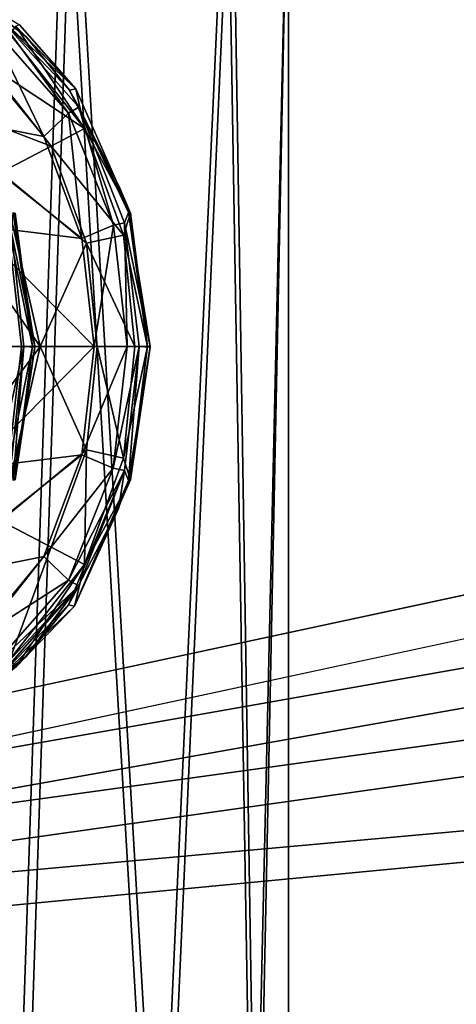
# Model space of a CAD drawing. Header units: metres. Extents: x 0 to 804, y -808 to 0.
# Tile 18 of 92: x 149 to 169, y -681 to -636. Entities that reach past the tile are written whole.
import ezdxf

# ---------------------------------------------------------------- set-up
doc = ezdxf.new("R2010")
doc.units = ezdxf.units.M

msp = doc.modelspace()

# ---------------------------------------------------------------- linework, layer by layer
at = {"layer": 'None'}
for points in [[(68.206169, -622.391846, 664.009766), (125.118866, -641.141968, 664.00946), (153.885971, -606.785217, 664.00946)], [(125.118866, -641.141968, 662.00946), (153.885971, -606.785217, 662.00946), (125.118866, -641.141968, 664.00946)], [(153.885971, -606.785217, 662.00946), (153.885971, -606.785217, 664.00946), (125.118866, -641.141968, 664.00946)], [(153.885971, -606.785217, 662.00946), (125.118866, -641.141968, 662.00946), (150.545959, -610.616943, 628.134583)], [(125.118866, -641.141968, 662.00946), (136.397461, -627.296936, 628.134583), (150.545959, -610.616943, 628.134583)]]:
    msp.add_3dface(points, dxfattribs=at)
at = {"layer": 'None012311'}
for points in [[(84.22982, -682.522278, 108.109589), (355.943726, -624.124634, 109.128922), (78.546486, -118.575203, 117.953323)], [(76.834984, -120.582596, 114.917824), (354.430603, -622.559387, 106.155792), (82.481255, -680.857727, 105.138191)], [(354.430603, -622.559387, 106.155792), (344.84613, -634.641602, 105.944893), (82.481255, -680.857727, 105.138191)], [(346.66452, -635.821777, 108.924751), (355.943726, -624.124634, 109.128922), (84.22982, -682.522278, 108.109589)], [(82.481255, -680.857727, 105.138191), (344.84613, -634.641602, 105.944893), (339.444672, -645.370789, 105.757614)], [(341.434326, -646.210693, 108.743408), (346.66452, -635.821777, 108.924751), (84.22982, -682.522278, 108.109589)], [(339.444672, -645.370789, 105.757614), (335.843445, -657.893982, 105.539024), (82.481255, -680.857727, 105.138191)], [(337.947601, -658.335693, 108.531769), (341.434326, -646.210693, 108.743408), (84.22982, -682.522278, 108.109589)], [(335.843445, -657.893982, 105.539024), (123.969986, -721.144897, 104.434975), (82.481255, -680.857727, 105.138191)], [(123.969986, -721.144897, 104.434975), (335.843445, -657.893982, 105.539024), (334.719879, -670.138, 105.325302)], [(84.22982, -682.522278, 108.109589), (122.238647, -719.43042, 107.465355), (337.947601, -658.335693, 108.531769)], [(122.238647, -719.43042, 107.465355), (336.859772, -670.190369, 108.324844), (337.947601, -658.335693, 108.531769)], [(122.238647, -719.43042, 107.465355), (322.483765, -719.43042, 107.465355), (336.859772, -670.190369, 108.324844)], [(322.483765, -721.144897, 104.434975), (123.969986, -721.144897, 104.434975), (334.719879, -670.138, 105.325302)]]:
    msp.add_3dface(points, dxfattribs=at)
at = {"layer": 'None012313'}
for points in [[(148.872238, -636.391663, 2024.307129), (151.432205, -639.293213, 2024.28479), (147.173935, -635.334778, 2002.321167)], [(147.173935, -635.334778, 2002.321167), (151.432205, -639.293213, 2024.28479), (149.176804, -636.925293, 2002.303589)], [(147.173935, -635.334778, 2002.321167), (149.176804, -636.925293, 2002.303589), (147.757721, -635.825562, 1980.315186)], [(147.465652, -636.271545, 1977.489136), (147.757721, -635.825562, 1980.315186), (151.109497, -640.394592, 1977.457275)], [(147.757721, -635.825562, 1980.315186), (151.571396, -640.132751, 1980.28186), (151.109497, -640.394592, 1977.457275)], [(149.176804, -636.925293, 2002.303589), (149.198532, -636.946899, 2002.303467), (147.757721, -635.825562, 1980.315186)], [(147.757721, -635.825562, 1980.315186), (149.198532, -636.946899, 2002.303467), (151.153748, -639.348083, 2002.286377)], [(147.757721, -635.825562, 1980.315186), (151.153748, -639.348083, 2002.286377), (151.571396, -640.132751, 1980.28186)], [(149.980103, -641.462769, 1975.00415), (146.841187, -637.669495, 1975.031494), (147.465652, -636.271545, 1977.489136)], [(151.109497, -640.394592, 1977.457275), (149.980103, -641.462769, 1975.00415), (147.465652, -636.271545, 1977.489136)], [(148.429718, -636.7901, 2027.372559), (151.838318, -641.098816, 2027.342896), (148.706161, -636.438538, 2025.866211)], [(148.872238, -636.391663, 2024.307129), (148.706161, -636.438538, 2025.866211), (151.432205, -639.293213, 2024.28479)], [(148.706161, -636.438538, 2025.866211), (151.838318, -641.098816, 2027.342896), (151.432205, -639.293213, 2024.28479)], [(147.34819, -638.130615, 2029.977539), (151.838318, -641.098816, 2027.342896), (148.429718, -636.7901, 2027.372559)], [(151.432205, -639.293213, 2024.28479), (149.198532, -636.946899, 2002.303467), (149.176804, -636.925293, 2002.303589)], [(149.198532, -636.946899, 2002.303467), (151.432205, -639.293213, 2024.28479), (151.153748, -639.348083, 2002.286377)], [(146.841187, -637.669495, 1975.031494), (149.980103, -641.462769, 1975.00415), (144.576874, -640.400208, 1429.613525)], [(147.34819, -638.130615, 2029.977539), (145.710815, -640.136902, 2031.726074), (150.319199, -641.89856, 2029.951538)], [(151.838318, -641.098816, 2027.342896), (147.34819, -638.130615, 2029.977539), (150.319199, -641.89856, 2029.951538)], [(151.432205, -639.293213, 2024.28479), (153.918716, -644.94281, 2024.263062), (151.153748, -639.348083, 2002.286377)], [(151.153748, -639.348083, 2002.286377), (153.918716, -644.94281, 2024.263062), (153.397522, -643.703186, 2002.266846)], [(151.153748, -639.348083, 2002.286377), (153.397522, -643.703186, 2002.266846), (151.571396, -640.132751, 1980.28186)], [(151.432205, -639.293213, 2024.28479), (151.838318, -641.098816, 2027.342896), (153.918716, -644.94281, 2024.263062)], [(145.710815, -640.136902, 2031.726074), (148.026886, -643.095459, 2031.705811), (150.319199, -641.89856, 2029.951538)], [(151.109497, -640.394592, 1977.457275), (151.571396, -640.132751, 1980.28186), (153.142456, -645.489136, 1977.439575)], [(151.571396, -640.132751, 1980.28186), (153.645294, -645.376709, 1980.263794), (153.142456, -645.489136, 1977.439575)], [(151.571396, -640.132751, 1980.28186), (153.397522, -643.703186, 2002.266846), (153.408569, -643.73175, 2002.266724)], [(153.408569, -643.73175, 2002.266724), (153.827805, -644.913147, 2002.263062), (151.571396, -640.132751, 1980.28186)], [(153.827805, -644.913147, 2002.263062), (153.645294, -645.376709, 1980.263794), (151.571396, -640.132751, 1980.28186)], [(144.576874, -640.400208, 1429.613525), (149.980103, -641.462769, 1975.00415), (151.713379, -646.091431, 1974.989014)], [(144.576874, -640.400208, 1429.613525), (151.713379, -646.091431, 1974.989014), (146.804428, -645.487732, 1429.593994)], [(151.713379, -646.091431, 1974.989014), (149.980103, -641.462769, 1975.00415), (151.109497, -640.394592, 1977.457275)], [(153.142456, -645.489136, 1977.439575), (151.713379, -646.091431, 1974.989014), (151.109497, -640.394592, 1977.457275)], [(153.602814, -645.943665, 2027.327393), (151.838318, -641.098816, 2027.342896), (150.319199, -641.89856, 2029.951538)], [(151.838318, -641.098816, 2027.342896), (153.602814, -645.943665, 2027.327393), (153.918716, -644.94281, 2024.263062)], [(150.319199, -641.89856, 2029.951538), (148.026886, -643.095459, 2031.705811), (151.92067, -646.311584, 2029.937622)], [(153.602814, -645.943665, 2027.327393), (150.319199, -641.89856, 2029.951538), (151.92067, -646.311584, 2029.937622)], [(148.026886, -643.095459, 2031.705811), (145.384064, -644.660339, 2032.337891), (149.821869, -651.007385, 2031.690186)], [(148.026886, -643.095459, 2031.705811), (149.821869, -651.007385, 2031.690186), (151.92067, -646.311584, 2029.937622)], [(153.918716, -644.94281, 2024.263062), (153.408569, -643.73175, 2002.266724), (153.397522, -643.703186, 2002.266846)], [(153.408569, -643.73175, 2002.266724), (153.918716, -644.94281, 2024.263062), (153.827805, -644.913147, 2002.263062)], [(145.384064, -644.660339, 2032.337891), (146.765839, -651.007385, 2032.325806), (149.821869, -651.007385, 2031.690186)], [(148.339859, -645.489136, 1427.117554), (149.459793, -651.009094, 1424.279175), (148.6828, -644.94281, 1424.285889)], [(148.591888, -644.913147, 1402.285889), (149.578598, -651.007385, 1402.277344), (148.514404, -645.827209, 1380.285767)], [(148.6828, -644.94281, 1424.285889), (149.459793, -651.009094, 1424.279175), (148.591888, -644.913147, 1402.285889)], [(148.591888, -644.913147, 1402.285889), (149.459793, -651.009094, 1424.279175), (149.578598, -651.007385, 1402.277344)], [(153.918716, -644.94281, 2024.263062), (153.602814, -645.943665, 2027.327393), (154.695724, -651.009094, 2024.256348)], [(153.827805, -644.913147, 2002.263062), (154.814514, -651.007385, 2002.254395), (153.645294, -645.376709, 1980.263794)], [(153.918716, -644.94281, 2024.263062), (154.695724, -651.009094, 2024.256348), (153.827805, -644.913147, 2002.263062)], [(153.827805, -644.913147, 2002.263062), (154.695724, -651.009094, 2024.256348), (154.814514, -651.007385, 2002.254395)], [(151.713379, -646.091431, 1974.989014), (152.265747, -651.007935, 1974.984131), (146.804428, -645.487732, 1429.593994)], [(146.804428, -645.487732, 1429.593994), (152.265747, -651.007935, 1974.984131), (147.506149, -651.008179, 1429.587891)], [(147.506149, -651.008179, 1429.587891), (148.967773, -651.007996, 1427.112061), (148.339859, -645.489136, 1427.117554)], [(148.339859, -645.489136, 1427.117554), (148.967773, -651.007996, 1427.112061), (149.459793, -651.009094, 1424.279175)], [(152.265747, -651.007935, 1974.984131), (151.713379, -646.091431, 1974.989014), (153.142456, -645.489136, 1977.439575)], [(153.77037, -651.007996, 1977.434082), (152.265747, -651.007935, 1974.984131), (153.142456, -645.489136, 1977.439575)], [(153.142456, -645.489136, 1977.439575), (153.645294, -645.376709, 1980.263794), (153.77037, -651.007996, 1977.434082)], [(153.645294, -645.376709, 1980.263794), (154.311752, -651.007996, 1980.258057), (153.77037, -651.007996, 1977.434082)], [(154.814514, -651.007385, 2002.254395), (154.311752, -651.007996, 1980.258057), (153.645294, -645.376709, 1980.263794)], [(149.075836, -651.007385, 1380.280884), (148.44017, -651.007385, 1377.224854), (148.514404, -645.827209, 1380.285767)], [(148.514404, -645.827209, 1380.285767), (149.578598, -651.007385, 1402.277344), (149.075836, -651.007385, 1380.280884)], [(154.113495, -651.007385, 2027.322998), (153.602814, -645.943665, 2027.327393), (151.92067, -646.311584, 2029.937622)], [(153.602814, -645.943665, 2027.327393), (154.113495, -651.007385, 2027.322998), (154.695724, -651.009094, 2024.256348)], [(149.821869, -651.007385, 2031.690186), (152.402023, -651.007385, 2029.93335), (151.92067, -646.311584, 2029.937622)], [(151.92067, -646.311584, 2029.937622), (152.402023, -651.007385, 2029.93335), (154.113495, -651.007385, 2027.322998)], [(149.821869, -651.007385, 2031.690186), (146.765839, -651.007385, 2032.325806), (145.868225, -656.24231, 2032.333618)], [(149.821869, -651.007385, 2031.690186), (145.868225, -656.24231, 2032.333618), (148.026855, -658.919373, 2031.705811)], [(152.265747, -651.007935, 1974.984131), (146.804001, -656.528687, 1429.593994), (147.506149, -651.008179, 1429.587891)], [(152.265747, -651.007935, 1974.984131), (151.713135, -655.9245, 1974.989014), (146.804001, -656.528687, 1429.593994)], [(148.967773, -651.007996, 1427.112061), (147.506149, -651.008179, 1429.587891), (148.339584, -656.526794, 1427.117554)], [(148.51442, -656.187561, 1380.285767), (147.929535, -656.071106, 1377.229248), (149.075836, -651.007385, 1380.280884)], [(147.929535, -656.071106, 1377.229248), (148.44017, -651.007385, 1377.224854), (149.075836, -651.007385, 1380.280884)], [(151.92067, -655.703186, 2029.937622), (149.821869, -651.007385, 2031.690186), (148.026855, -658.919373, 2031.705811)], [(148.967773, -651.007996, 1427.112061), (148.339584, -656.526794, 1427.117554), (149.459793, -651.009094, 1424.279175)], [(149.459793, -651.009094, 1424.279175), (148.339584, -656.526794, 1427.117554), (148.68576, -657.060852, 1424.285889)], [(149.075836, -651.007385, 1380.280884), (148.595154, -657.091553, 1402.285889), (148.51442, -656.187561, 1380.285767)], [(149.075836, -651.007385, 1380.280884), (149.578583, -651.03595, 1402.277344), (148.595154, -657.091553, 1402.285889)], [(148.68576, -657.060852, 1424.285889), (148.595154, -657.091553, 1402.285889), (149.578583, -651.03595, 1402.277344)], [(149.459793, -651.009094, 1424.279175), (148.68576, -657.060852, 1424.285889), (149.578598, -651.007385, 1402.277344)], [(149.578598, -651.007385, 1402.277344), (148.68576, -657.060852, 1424.285889), (149.578583, -651.03595, 1402.277344)], [(149.578598, -651.007385, 1402.277344), (149.578583, -651.03595, 1402.277344), (149.075836, -651.007385, 1380.280884)], [(152.402023, -651.007385, 2029.93335), (149.821869, -651.007385, 2031.690186), (151.92067, -655.703186, 2029.937622)], [(151.713135, -655.9245, 1974.989014), (152.265747, -651.007935, 1974.984131), (153.77037, -651.007996, 1977.434082)], [(153.142166, -656.526794, 1977.439575), (151.713135, -655.9245, 1974.989014), (153.77037, -651.007996, 1977.434082)], [(153.602859, -656.071106, 2027.327393), (152.402023, -651.007385, 2029.93335), (151.92067, -655.703186, 2029.937622)], [(154.113495, -651.007385, 2027.322998), (152.402023, -651.007385, 2029.93335), (153.602859, -656.071106, 2027.327393)], [(153.77037, -651.007996, 1977.434082), (154.311752, -651.007996, 1980.258057), (153.142166, -656.526794, 1977.439575)], [(154.311752, -651.007996, 1980.258057), (153.645004, -656.639282, 1980.263794), (153.142166, -656.526794, 1977.439575)], [(154.695724, -651.009094, 2024.256348), (154.113495, -651.007385, 2027.322998), (153.602859, -656.071106, 2027.327393)], [(153.602859, -656.071106, 2027.327393), (153.921692, -657.060852, 2024.263062), (154.695724, -651.009094, 2024.256348)], [(154.311752, -651.007996, 1980.258057), (153.831085, -657.091553, 2002.263062), (153.645004, -656.639282, 1980.263794)], [(154.814499, -651.03595, 2002.254395), (153.831085, -657.091553, 2002.263062), (154.311752, -651.007996, 1980.258057)], [(153.921692, -657.060852, 2024.263062), (153.831085, -657.091553, 2002.263062), (154.814499, -651.03595, 2002.254395)], [(154.695724, -651.009094, 2024.256348), (153.921692, -657.060852, 2024.263062), (154.814514, -651.007385, 2002.254395)], [(154.814514, -651.007385, 2002.254395), (153.921692, -657.060852, 2024.263062), (154.814499, -651.03595, 2002.254395)], [(154.814514, -651.007385, 2002.254395), (154.814499, -651.03595, 2002.254395), (154.311752, -651.007996, 1980.258057)], [(151.713135, -655.9245, 1974.989014), (144.575958, -661.615906, 1429.613525), (146.804001, -656.528687, 1429.593994)], [(151.713135, -655.9245, 1974.989014), (149.979568, -660.55304, 1975.00415), (144.575958, -661.615906, 1429.613525)], [(148.026855, -658.919373, 2031.705811), (150.319199, -660.116211, 2029.951538), (151.92067, -655.703186, 2029.937622)], [(149.979568, -660.55304, 1975.00415), (151.713135, -655.9245, 1974.989014), (153.142166, -656.526794, 1977.439575)], [(150.319199, -660.116211, 2029.951538), (151.838348, -660.915955, 2027.342896), (151.92067, -655.703186, 2029.937622)], [(151.92067, -655.703186, 2029.937622), (151.838348, -660.915955, 2027.342896), (153.602859, -656.071106, 2027.327393)], [(151.838348, -660.915955, 2027.342896), (153.921692, -657.060852, 2024.263062), (153.602859, -656.071106, 2027.327393)], [(151.108902, -661.621277, 1977.457275), (149.979568, -660.55304, 1975.00415), (153.142166, -656.526794, 1977.439575)], [(153.386429, -658.34021, 2002.266968), (151.101181, -662.74469, 2002.286865), (153.645004, -656.639282, 1980.263794)], [(151.101181, -662.74469, 2002.286865), (151.570786, -661.883118, 1980.28186), (153.645004, -656.639282, 1980.263794)], [(153.142166, -656.526794, 1977.439575), (153.645004, -656.639282, 1980.263794), (151.108902, -661.621277, 1977.457275)], [(153.645004, -656.639282, 1980.263794), (151.570786, -661.883118, 1980.28186), (151.108902, -661.621277, 1977.457275)], [(153.645004, -656.639282, 1980.263794), (153.397522, -658.311646, 2002.266846), (153.386429, -658.34021, 2002.266968)], [(153.831085, -657.091553, 2002.263062), (153.397522, -658.311646, 2002.266846), (153.645004, -656.639282, 1980.263794)], [(153.921692, -657.060852, 2024.263062), (151.377258, -662.803528, 2024.285278), (153.831085, -657.091553, 2002.263062)], [(151.377258, -662.803528, 2024.285278), (153.921692, -657.060852, 2024.263062), (151.838348, -660.915955, 2027.342896)], [(151.377258, -662.803528, 2024.285278), (153.397522, -658.311646, 2002.266846), (153.831085, -657.091553, 2002.263062)], [(151.101181, -662.74469, 2002.286865), (153.386429, -658.34021, 2002.266968), (151.377258, -662.803528, 2024.285278)], [(151.377258, -662.803528, 2024.285278), (153.386429, -658.34021, 2002.266968), (153.397522, -658.311646, 2002.266846)], [(147.348206, -663.884216, 2029.977539), (150.319199, -660.116211, 2029.951538), (148.026855, -658.919373, 2031.705811)], [(150.319199, -660.116211, 2029.951538), (147.348206, -663.884216, 2029.977539), (148.429688, -665.224731, 2027.372559)], [(151.838348, -660.915955, 2027.342896), (150.319199, -660.116211, 2029.951538), (148.429688, -665.224731, 2027.372559)], [(149.979568, -660.55304, 1975.00415), (146.840347, -664.345947, 1975.031494), (144.575958, -661.615906, 1429.613525)], [(146.840347, -664.345947, 1975.031494), (149.979568, -660.55304, 1975.00415), (151.108902, -661.621277, 1977.457275)], [(148.706116, -665.576294, 2025.866089), (151.838348, -660.915955, 2027.342896), (148.429688, -665.224731, 2027.372559)], [(148.706116, -665.576294, 2025.866089), (151.377258, -662.803528, 2024.285278), (151.838348, -660.915955, 2027.342896)], [(147.464676, -665.744019, 1977.489136), (146.840347, -664.345947, 1975.031494), (151.108902, -661.621277, 1977.457275)], [(151.108902, -661.621277, 1977.457275), (151.570786, -661.883118, 1980.28186), (147.464676, -665.744019, 1977.489136)], [(151.570786, -661.883118, 1980.28186), (149.155045, -665.111023, 2002.303833), (146.98056, -666.795044, 2002.322754)], [(151.570786, -661.883118, 1980.28186), (146.98056, -666.795044, 2002.322754), (147.756638, -666.190063, 1980.315186)], [(151.570786, -661.883118, 1980.28186), (147.756638, -666.190063, 1980.315186), (147.464676, -665.744019, 1977.489136)], [(149.176804, -665.089539, 2002.303589), (149.155045, -665.111023, 2002.303833), (151.570786, -661.883118, 1980.28186)], [(151.101181, -662.74469, 2002.286865), (149.176804, -665.089539, 2002.303589), (151.570786, -661.883118, 1980.28186)], [(149.176804, -665.089539, 2002.303589), (151.101181, -662.74469, 2002.286865), (147.173264, -666.80365, 2024.322021)], [(147.173264, -666.80365, 2024.322021), (151.101181, -662.74469, 2002.286865), (151.377258, -662.803528, 2024.285278)], [(147.173264, -666.80365, 2024.322021), (151.377258, -662.803528, 2024.285278), (148.706116, -665.576294, 2025.866089)], [(149.155045, -665.111023, 2002.303833), (147.173264, -666.80365, 2024.322021), (146.98056, -666.795044, 2002.322754)], [(149.155045, -665.111023, 2002.303833), (149.176804, -665.089539, 2002.303589), (147.173264, -666.80365, 2024.322021)]]:
    msp.add_3dface(points, dxfattribs=at)
at = {"layer": 'None012323'}
for points in [[(140.885635, -626.007385, 1822.369263), (150.914795, -626.007385, 1824.937378), (148.55574, -696.509949, 1823.806519)], [(141.330276, -696.509949, 1862.366699), (148.966507, -696.509949, 1860.759277), (141.330261, -626.007385, 1862.366699)], [(141.330261, -626.007385, 1862.366699), (148.966507, -696.509949, 1860.759277), (151.299866, -626.007385, 1859.576294)], [(150.914795, -626.007385, 1824.937378), (155.09198, -696.509949, 1828.06958), (148.55574, -696.509949, 1823.806519)], [(148.966507, -696.509949, 1860.759277), (155.406372, -696.509949, 1856.351929), (151.299866, -626.007385, 1859.576294)], [(150.914795, -626.007385, 1824.937378), (158.316223, -626.007385, 1832.176025), (155.09198, -696.509949, 1828.06958)], [(151.299866, -626.007385, 1859.576294), (155.406372, -696.509949, 1856.351929), (158.538544, -626.007385, 1852.174805)], [(158.316223, -626.007385, 1832.176025), (159.499283, -696.509949, 1834.509399), (155.09198, -696.509949, 1828.06958)], [(155.406372, -696.509949, 1856.351929), (159.669418, -696.509949, 1849.815796), (158.538544, -626.007385, 1852.174805)], [(158.316223, -626.007385, 1832.176025), (161.10672, -626.007385, 1842.14563), (159.499283, -696.509949, 1834.509399)], [(158.538544, -626.007385, 1852.174805), (159.669418, -696.509949, 1849.815796), (161.10672, -626.007385, 1842.14563)], [(161.10672, -626.007385, 1842.14563), (161.10672, -696.509949, 1842.14563), (159.499283, -696.509949, 1834.509399)], [(159.669418, -696.509949, 1849.815796), (161.10672, -696.509949, 1842.14563), (161.10672, -626.007385, 1842.14563)]]:
    msp.add_3dface(points, dxfattribs=at)

doc.saveas('drawing.dxf')
